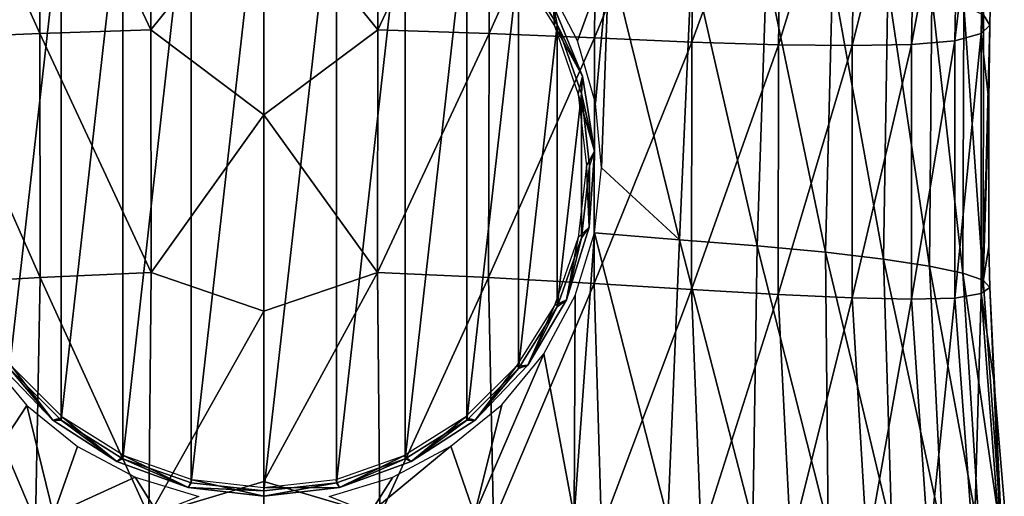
# Model space of a CAD drawing. Header units: millimetres. Extents: x -27 to 27, y -375 to 368.
# Tile 9 of 32: x -8 to 25, y 14 to 30. Entities that reach past the tile are written whole.
import ezdxf

# ---------------------------------------------------------------- set-up
doc = ezdxf.new("R2010")
doc.units = ezdxf.units.MM
doc.header["$LTSCALE"] = 52.148148
for name, color, linetype in [('21', 7, 'CONTINUOUS'), ('22', 7, 'CONTINUOUS'), ('23', 7, 'CONTINUOUS'), ('24', 7, 'CONTINUOUS'), ('25', 7, 'CONTINUOUS'), ('5', 7, 'CONTINUOUS'), ('6', 7, 'CONTINUOUS'), ('7', 7, 'CONTINUOUS')]:
    doc.layers.add(name, color=color, linetype=linetype)

msp = doc.modelspace()

# ---------------------------------------------------------------- linework, layer by layer
at = {"layer": '21', "color": 7, "linetype": 'CONTINUOUS', "true_color": 0xa2afbf}
for points in [[(-7.038, 16.508, -38.9), (-8.405, 18.297, -22.9), (-8.793, 18.342, -38.9), (-7.038, 16.508, -38.9)], [(-6.703, 16.595, -22.9), (-8.405, 18.297, -22.9), (-7.038, 16.508, -38.9), (-6.703, 16.595, -22.9)], [(-4.91, 15.124, -38.9), (-6.703, 16.595, -22.9), (-7.038, 16.508, -38.9), (-4.91, 15.124, -38.9)], [(-4.664, 15.315, -22.9), (-6.703, 16.595, -22.9), (-4.91, 15.124, -38.9), (-4.664, 15.315, -22.9)], [(-2.522, 14.263, -38.9), (-4.664, 15.315, -22.9), (-4.91, 15.124, -38.9), (-2.522, 14.263, -38.9)], [(-2.392, 14.52, -22.9), (-4.664, 15.315, -22.9), (-2.522, 14.263, -38.9), (-2.392, 14.52, -22.9)], [(0, 13.971, -38.9), (-2.392, 14.52, -22.9), (-2.522, 14.263, -38.9), (0, 13.971, -38.9)], [(0, 14.25, -22.9), (-2.392, 14.52, -22.9), (0, 13.971, -38.9), (0, 14.25, -22.9)]]:
    msp.add_3dface(points, dxfattribs=at)
at = {"layer": '22', "color": 7, "linetype": 'CONTINUOUS', "true_color": 0xa2afbf}
for points in [[(-7.038, 16.508, -38.9), (-8.793, 18.342, -38.9), (-8.483, 18.229, -48.9), (-7.038, 16.508, -38.9)], [(-6.764, 16.512, -48.9), (-7.038, 16.508, -38.9), (-8.483, 18.229, -48.9), (-6.764, 16.512, -48.9)], [(-4.91, 15.124, -38.9), (-7.038, 16.508, -38.9), (-6.764, 16.512, -48.9), (-4.91, 15.124, -38.9)], [(-4.71, 15.222, -48.9), (-4.91, 15.124, -38.9), (-6.764, 16.512, -48.9), (-4.71, 15.222, -48.9)], [(-2.522, 14.263, -38.9), (-4.91, 15.124, -38.9), (-4.71, 15.222, -48.9), (-2.522, 14.263, -38.9)], [(-2.423, 14.42, -48.9), (-2.522, 14.263, -38.9), (-4.71, 15.222, -48.9), (-2.423, 14.42, -48.9)], [(0, 14.145, -48.9), (-2.522, 14.263, -38.9), (-2.423, 14.42, -48.9), (0, 14.145, -48.9)], [(0, 13.971, -38.9), (-2.522, 14.263, -38.9), (0, 14.145, -48.9), (0, 13.971, -38.9)]]:
    msp.add_3dface(points, dxfattribs=at)
at = {"layer": '23', "color": 7, "linetype": 'CONTINUOUS', "true_color": 0xa2afbf}
for points in [[(0, 14.145, -48.9), (-2.423, 14.42, -48.9), (0, 35.855, -48.9), (0, 14.145, -48.9)], [(-2.423, 14.42, -48.9), (-2.423, 35.58, -48.9), (0, 35.855, -48.9), (-2.423, 14.42, -48.9)], [(0, 14.145, -48.9), (0, 35.855, -48.9), (2.424, 35.58, -48.9), (0, 14.145, -48.9)], [(-2.423, 14.42, -48.9), (-4.71, 15.222, -48.9), (-2.423, 35.58, -48.9), (-2.423, 14.42, -48.9)], [(-4.71, 15.222, -48.9), (-4.71, 34.778, -48.9), (-2.423, 35.58, -48.9), (-4.71, 15.222, -48.9)], [(2.424, 14.42, -48.9), (0, 14.145, -48.9), (2.424, 35.58, -48.9), (2.424, 14.42, -48.9)], [(4.71, 34.778, -48.9), (2.424, 14.42, -48.9), (2.424, 35.58, -48.9), (4.71, 34.778, -48.9)], [(-4.71, 15.222, -48.9), (-6.764, 16.512, -48.9), (-4.71, 34.778, -48.9), (-4.71, 15.222, -48.9)], [(-6.764, 16.512, -48.9), (-6.764, 33.488, -48.9), (-4.71, 34.778, -48.9), (-6.764, 16.512, -48.9)], [(4.71, 15.222, -48.9), (2.424, 14.42, -48.9), (4.71, 34.778, -48.9), (4.71, 15.222, -48.9)], [(6.764, 33.487, -48.9), (4.71, 15.222, -48.9), (4.71, 34.778, -48.9), (6.764, 33.487, -48.9)], [(-6.764, 16.512, -48.9), (-8.483, 18.229, -48.9), (-6.764, 33.488, -48.9), (-6.764, 16.512, -48.9)], [(-8.483, 18.229, -48.9), (-8.483, 31.771, -48.9), (-6.764, 33.488, -48.9), (-8.483, 18.229, -48.9)], [(6.765, 16.513, -48.9), (4.71, 15.222, -48.9), (6.764, 33.487, -48.9), (6.765, 16.513, -48.9)], [(8.484, 31.771, -48.9), (6.765, 16.513, -48.9), (6.764, 33.487, -48.9), (8.484, 31.771, -48.9)], [(8.484, 18.23, -48.9), (6.765, 16.513, -48.9), (8.484, 31.771, -48.9), (8.484, 18.23, -48.9)], [(9.78, 29.708, -48.9), (8.484, 18.23, -48.9), (8.484, 31.771, -48.9), (9.78, 29.708, -48.9)], [(9.781, 20.293, -48.9), (8.484, 18.23, -48.9), (9.78, 29.708, -48.9), (9.781, 20.293, -48.9)], [(10.582, 27.412, -48.9), (9.781, 20.293, -48.9), (9.78, 29.708, -48.9), (10.582, 27.412, -48.9)], [(10.582, 22.589, -48.9), (9.781, 20.293, -48.9), (10.582, 27.412, -48.9), (10.582, 22.589, -48.9)], [(10.853, 25.001, -48.9), (10.582, 22.589, -48.9), (10.582, 27.412, -48.9), (10.853, 25.001, -48.9)]]:
    msp.add_3dface(points, dxfattribs=at)
at = {"layer": '24', "color": 7, "linetype": 'CONTINUOUS', "true_color": 0xa2afbf}
for points in [[(9.685, 29.664, -22.9), (9.651, 30.339, -38.9), (8.405, 31.703, -22.9), (9.685, 29.664, -22.9)], [(10.616, 27.991, -38.9), (9.651, 30.339, -38.9), (9.685, 29.664, -22.9), (10.616, 27.991, -38.9)], [(10.48, 27.392, -22.9), (10.616, 27.991, -38.9), (9.685, 29.664, -22.9), (10.48, 27.392, -22.9)], [(11.019, 25.485, -38.9), (10.616, 27.991, -38.9), (10.48, 27.392, -22.9), (11.019, 25.485, -38.9)], [(10.75, 25, -22.9), (11.019, 25.485, -38.9), (10.48, 27.392, -22.9), (10.75, 25, -22.9)], [(10.838, 22.953, -38.9), (11.019, 25.485, -38.9), (10.75, 25, -22.9), (10.838, 22.953, -38.9)], [(10.48, 22.608, -22.9), (10.838, 22.953, -38.9), (10.75, 25, -22.9), (10.48, 22.608, -22.9)], [(10.082, 20.529, -38.9), (10.838, 22.953, -38.9), (10.48, 22.608, -22.9), (10.082, 20.529, -38.9)], [(9.685, 20.336, -22.9), (10.082, 20.529, -38.9), (10.48, 22.608, -22.9), (9.685, 20.336, -22.9)], [(8.793, 18.342, -38.9), (10.082, 20.529, -38.9), (9.685, 20.336, -22.9), (8.793, 18.342, -38.9)], [(8.405, 18.297, -22.9), (8.793, 18.342, -38.9), (9.685, 20.336, -22.9), (8.405, 18.297, -22.9)], [(6.703, 16.595, -22.9), (7.038, 16.508, -38.9), (8.405, 18.297, -22.9), (6.703, 16.595, -22.9)], [(7.038, 16.508, -38.9), (8.793, 18.342, -38.9), (8.405, 18.297, -22.9), (7.038, 16.508, -38.9)], [(4.664, 15.315, -22.9), (4.91, 15.124, -38.9), (6.703, 16.595, -22.9), (4.664, 15.315, -22.9)], [(4.91, 15.124, -38.9), (7.038, 16.508, -38.9), (6.703, 16.595, -22.9), (4.91, 15.124, -38.9)], [(2.392, 14.52, -22.9), (2.522, 14.263, -38.9), (4.664, 15.315, -22.9), (2.392, 14.52, -22.9)], [(2.522, 14.263, -38.9), (4.91, 15.124, -38.9), (4.664, 15.315, -22.9), (2.522, 14.263, -38.9)], [(0, 14.25, -22.9), (2.522, 14.263, -38.9), (2.392, 14.52, -22.9), (0, 14.25, -22.9)], [(0, 14.25, -22.9), (0, 13.971, -38.9), (2.522, 14.263, -38.9), (0, 14.25, -22.9)]]:
    msp.add_3dface(points, dxfattribs=at)
at = {"layer": '25', "color": 7, "linetype": 'CONTINUOUS', "true_color": 0xa2afbf}
for points in [[(9.78, 29.708, -48.9), (8.484, 31.771, -48.9), (9.651, 30.339, -38.9), (9.78, 29.708, -48.9)], [(9.78, 29.708, -48.9), (9.651, 30.339, -38.9), (10.616, 27.991, -38.9), (9.78, 29.708, -48.9)], [(10.582, 27.412, -48.9), (9.78, 29.708, -48.9), (10.616, 27.991, -38.9), (10.582, 27.412, -48.9)], [(10.582, 27.412, -48.9), (10.616, 27.991, -38.9), (11.019, 25.485, -38.9), (10.582, 27.412, -48.9)], [(10.853, 25.001, -48.9), (10.582, 27.412, -48.9), (11.019, 25.485, -38.9), (10.853, 25.001, -48.9)], [(10.853, 25.001, -48.9), (11.019, 25.485, -38.9), (10.838, 22.953, -38.9), (10.853, 25.001, -48.9)], [(10.582, 22.589, -48.9), (10.853, 25.001, -48.9), (10.838, 22.953, -38.9), (10.582, 22.589, -48.9)], [(10.582, 22.589, -48.9), (10.838, 22.953, -38.9), (10.082, 20.529, -38.9), (10.582, 22.589, -48.9)], [(9.781, 20.293, -48.9), (10.582, 22.589, -48.9), (10.082, 20.529, -38.9), (9.781, 20.293, -48.9)], [(9.781, 20.293, -48.9), (10.082, 20.529, -38.9), (8.793, 18.342, -38.9), (9.781, 20.293, -48.9)], [(8.484, 18.23, -48.9), (9.781, 20.293, -48.9), (8.793, 18.342, -38.9), (8.484, 18.23, -48.9)], [(6.765, 16.513, -48.9), (8.484, 18.23, -48.9), (7.038, 16.508, -38.9), (6.765, 16.513, -48.9)], [(8.484, 18.23, -48.9), (8.793, 18.342, -38.9), (7.038, 16.508, -38.9), (8.484, 18.23, -48.9)], [(4.71, 15.222, -48.9), (6.765, 16.513, -48.9), (4.91, 15.124, -38.9), (4.71, 15.222, -48.9)], [(6.765, 16.513, -48.9), (7.038, 16.508, -38.9), (4.91, 15.124, -38.9), (6.765, 16.513, -48.9)], [(2.424, 14.42, -48.9), (4.71, 15.222, -48.9), (2.522, 14.263, -38.9), (2.424, 14.42, -48.9)], [(4.71, 15.222, -48.9), (4.91, 15.124, -38.9), (2.522, 14.263, -38.9), (4.71, 15.222, -48.9)], [(0, 13.971, -38.9), (0, 14.145, -48.9), (2.424, 14.42, -48.9), (0, 13.971, -38.9)], [(0, 13.971, -38.9), (2.424, 14.42, -48.9), (2.522, 14.263, -38.9), (0, 13.971, -38.9)]]:
    msp.add_3dface(points, dxfattribs=at)
at = {"layer": '5', "color": 7, "linetype": 'CONTINUOUS', "true_color": 0xa2afbf}
for points in [[(24.087, 38.08, 7.952), (23.913, 29.412, 6.121), (24.379, 38.316, 3.952), (24.087, 38.08, 7.952)], [(24.379, 38.316, 3.952), (23.913, 29.412, 6.121), (24.257, 32.482, 2.741), (24.379, 38.316, 3.952)], [(23.203, 37.75, 11.691), (23.036, 29.172, 9.87), (24.087, 38.08, 7.952), (23.203, 37.75, 11.691)], [(24.087, 38.08, 7.952), (23.036, 29.172, 9.87), (23.913, 29.412, 6.121), (24.087, 38.08, 7.952)], [(3.823, 37.63, 26.666), (0, 34.232, 26.245), (3.798, 29.539, 25.145), (3.823, 37.63, 26.666)], [(3.823, 37.63, 26.666), (3.798, 29.539, 25.145), (7.555, 37.538, 25.943), (3.823, 37.63, 26.666)], [(7.555, 37.538, 25.943), (3.798, 29.539, 25.145), (7.505, 29.412, 24.395), (7.555, 37.538, 25.943)], [(7.555, 37.538, 25.943), (7.505, 29.412, 24.395), (11.098, 37.441, 24.724), (7.555, 37.538, 25.943)], [(11.098, 37.441, 24.724), (7.505, 29.412, 24.395), (11.023, 29.262, 23.135), (11.098, 37.441, 24.724)], [(11.098, 37.441, 24.724), (11.023, 29.262, 23.135), (14.364, 37.371, 23.009), (11.098, 37.441, 24.724)], [(19.754, 37.406, 18.174), (19.616, 29.006, 16.43), (21.747, 37.535, 15.117), (19.754, 37.406, 18.174)], [(21.747, 37.535, 15.117), (19.616, 29.006, 16.43), (21.593, 29.048, 13.328), (21.747, 37.535, 15.117)], [(21.747, 37.535, 15.117), (21.593, 29.048, 13.328), (23.203, 37.75, 11.691), (21.747, 37.535, 15.117)], [(23.203, 37.75, 11.691), (21.593, 29.048, 13.328), (23.036, 29.172, 9.87), (23.203, 37.75, 11.691)], [(14.364, 37.371, 23.009), (11.023, 29.262, 23.135), (14.266, 29.128, 21.371), (14.364, 37.371, 23.009)], [(14.364, 37.371, 23.009), (14.266, 29.128, 21.371), (17.274, 37.354, 20.819), (14.364, 37.371, 23.009)], [(17.274, 37.354, 20.819), (14.266, 29.128, 21.371), (17.155, 29.036, 19.126), (17.274, 37.354, 20.819)], [(17.274, 37.354, 20.819), (17.155, 29.036, 19.126), (19.754, 37.406, 18.174), (17.274, 37.354, 20.819)], [(19.754, 37.406, 18.174), (17.155, 29.036, 19.126), (19.616, 29.006, 16.43), (19.754, 37.406, 18.174)], [(0, 34.232, 26.245), (0, 26.693, 24.883), (3.798, 29.539, 25.145), (0, 34.232, 26.245)], [(24.257, 32.482, 2.741), (23.913, 29.412, 6.121), (24.204, 29.691, 2.162), (24.257, 32.482, 2.741)], [(24.204, 29.691, 2.162), (23.913, 29.412, 6.121), (24.168, 27.168, 1.638), (24.204, 29.691, 2.162)], [(3.798, 29.539, 25.145), (0, 26.693, 24.883), (3.791, 21.435, 23.761), (3.798, 29.539, 25.145)], [(3.798, 29.539, 25.145), (3.791, 21.435, 23.761), (7.505, 29.412, 24.395), (3.798, 29.539, 25.145)], [(7.505, 29.412, 24.395), (3.791, 21.435, 23.761), (7.492, 21.273, 22.973), (7.505, 29.412, 24.395)], [(7.505, 29.412, 24.395), (7.492, 21.273, 22.973), (11.023, 29.262, 23.135), (7.505, 29.412, 24.395)], [(11.023, 29.262, 23.135), (7.492, 21.273, 22.973), (11.007, 21.071, 21.657), (11.023, 29.262, 23.135)], [(11.023, 29.262, 23.135), (11.007, 21.071, 21.657), (14.266, 29.128, 21.371), (11.023, 29.262, 23.135)], [(23.036, 29.172, 9.87), (23.035, 20.58, 8.062), (23.913, 29.412, 6.121), (23.036, 29.172, 9.87)], [(23.913, 29.412, 6.121), (23.035, 20.58, 8.062), (23.911, 20.73, 4.29), (23.913, 29.412, 6.121)], [(23.913, 29.412, 6.121), (23.911, 20.73, 4.29), (24.168, 27.168, 1.638), (23.913, 29.412, 6.121)], [(14.266, 29.128, 21.371), (11.007, 21.071, 21.657), (14.25, 20.871, 19.824), (14.266, 29.128, 21.371)], [(14.266, 29.128, 21.371), (14.25, 20.871, 19.824), (17.155, 29.036, 19.126), (14.266, 29.128, 21.371)], [(17.155, 29.036, 19.126), (14.25, 20.871, 19.824), (17.142, 20.705, 17.505), (17.155, 29.036, 19.126)], [(17.155, 29.036, 19.126), (17.142, 20.705, 17.505), (19.616, 29.006, 16.43), (17.155, 29.036, 19.126)], [(19.616, 29.006, 16.43), (17.142, 20.705, 17.505), (19.607, 20.593, 14.735), (19.616, 29.006, 16.43)], [(19.616, 29.006, 16.43), (19.607, 20.593, 14.735), (21.593, 29.048, 13.328), (19.616, 29.006, 16.43)], [(21.593, 29.048, 13.328), (19.607, 20.593, 14.735), (21.588, 20.547, 11.568), (21.593, 29.048, 13.328)], [(21.593, 29.048, 13.328), (21.588, 20.547, 11.568), (23.036, 29.172, 9.87), (21.593, 29.048, 13.328)], [(23.036, 29.172, 9.87), (21.588, 20.547, 11.568), (23.035, 20.58, 8.062), (23.036, 29.172, 9.87)], [(24.168, 27.168, 1.638), (23.911, 20.73, 4.29), (24.174, 22.297, 0.627), (24.168, 27.168, 1.638)], [(0, 26.693, 24.883), (0, 20.15, 23.81), (3.791, 21.435, 23.761), (0, 26.693, 24.883)], [(24.174, 22.297, 0.627), (23.911, 20.73, 4.29), (24.203, 20.931, 0.344), (24.174, 22.297, 0.627)], [(0, 20.15, 23.81), (0, 14.466, 22.991), (3.791, 21.435, 23.761), (0, 20.15, 23.81)], [(3.791, 21.435, 23.761), (0, 14.466, 22.991), (3.866, 13.316, 22.573), (3.791, 21.435, 23.761)], [(3.791, 21.435, 23.761), (3.866, 13.316, 22.573), (7.492, 21.273, 22.973), (3.791, 21.435, 23.761)], [(7.492, 21.273, 22.973), (3.866, 13.316, 22.573), (7.648, 13.123, 21.738), (7.492, 21.273, 22.973)], [(7.492, 21.273, 22.973), (7.648, 13.123, 21.738), (11.007, 21.071, 21.657), (7.492, 21.273, 22.973)], [(11.007, 21.071, 21.657), (7.648, 13.123, 21.738), (11.249, 12.878, 20.35), (11.007, 21.071, 21.657)], [(11.007, 21.071, 21.657), (11.249, 12.878, 20.35), (14.25, 20.871, 19.824), (11.007, 21.071, 21.657)], [(14.25, 20.871, 19.824), (11.249, 12.878, 20.35), (14.581, 12.625, 18.428), (14.25, 20.871, 19.824)], [(14.25, 20.871, 19.824), (14.581, 12.625, 18.428), (17.142, 20.705, 17.505), (14.25, 20.871, 19.824)], [(17.142, 20.705, 17.505), (14.581, 12.625, 18.428), (17.562, 12.397, 16.01), (17.142, 20.705, 17.505)], [(17.142, 20.705, 17.505), (17.562, 12.397, 16.01), (19.607, 20.593, 14.735), (17.142, 20.705, 17.505)], [(23.035, 20.58, 8.062), (23.665, 12.051, 6.304), (23.911, 20.73, 4.29), (23.035, 20.58, 8.062)], [(23.911, 20.73, 4.29), (23.665, 12.051, 6.304), (24.572, 12.118, 2.489), (23.911, 20.73, 4.29)], [(24.203, 20.931, 0.344), (23.911, 20.73, 4.29), (24.334, 17.838, -0.298), (24.203, 20.931, 0.344)], [(23.911, 20.73, 4.29), (24.572, 12.118, 2.489), (24.334, 17.838, -0.298), (23.911, 20.73, 4.29)], [(19.607, 20.593, 14.735), (17.562, 12.397, 16.01), (20.11, 12.217, 13.141), (19.607, 20.593, 14.735)], [(19.607, 20.593, 14.735), (20.11, 12.217, 13.141), (21.588, 20.547, 11.568), (19.607, 20.593, 14.735)], [(21.588, 20.547, 11.568), (20.11, 12.217, 13.141), (22.163, 12.098, 9.883), (21.588, 20.547, 11.568)], [(21.588, 20.547, 11.568), (22.163, 12.098, 9.883), (23.035, 20.58, 8.062), (21.588, 20.547, 11.568)], [(23.035, 20.58, 8.062), (22.163, 12.098, 9.883), (23.665, 12.051, 6.304), (23.035, 20.58, 8.062)], [(24.334, 17.838, -0.298), (24.572, 12.118, 2.489), (24.684, 13.786, -1.139), (24.334, 17.838, -0.298)], [(0, 14.466, 22.991), (0, 9.531, 22.401), (3.866, 13.316, 22.573), (0, 14.466, 22.991)]]:
    msp.add_3dface(points, dxfattribs=at)
at = {"layer": '6', "color": 7, "linetype": 'CONTINUOUS', "true_color": 0xa2afbf}
for points in [[(24.257, 32.482, 2.741), (24.204, 29.691, 2.162), (23.987, 30.039, -1.38), (24.257, 32.482, 2.741)], [(9.451, 31.102, -24.52), (11.507, 32.071, -23.101), (10.449, 29.169, -24.158), (9.451, 31.102, -24.52)], [(10.449, 29.169, -24.158), (11.507, 32.071, -23.101), (11.053, 27.092, -24.018), (10.449, 29.169, -24.158)], [(11.053, 27.092, -24.018), (11.507, 32.071, -23.101), (11.25, 24.934, -24.15), (11.053, 27.092, -24.018)], [(11.25, 24.934, -24.15), (11.507, 32.071, -23.101), (13.856, 22.521, -22.477), (11.25, 24.934, -24.15)], [(11.507, 32.071, -23.101), (14.263, 31.845, -20.869), (13.856, 22.521, -22.477), (11.507, 32.071, -23.101)], [(13.856, 22.521, -22.477), (14.263, 31.845, -20.869), (16.449, 22.328, -19.939), (13.856, 22.521, -22.477)], [(14.263, 31.845, -20.869), (16.761, 31.584, -18.233), (16.449, 22.328, -19.939), (14.263, 31.845, -20.869)], [(16.449, 22.328, -19.939), (16.761, 31.584, -18.233), (18.728, 22.113, -17.037), (16.449, 22.328, -19.939)], [(16.761, 31.584, -18.233), (18.952, 31.295, -15.253), (18.728, 22.113, -17.037), (16.761, 31.584, -18.233)], [(18.728, 22.113, -17.037), (18.952, 31.295, -15.253), (20.652, 21.884, -13.839), (18.728, 22.113, -17.037)], [(18.952, 31.295, -15.253), (20.8, 30.987, -12), (20.652, 21.884, -13.839), (18.952, 31.295, -15.253)], [(20.652, 21.884, -13.839), (20.8, 30.987, -12), (22.187, 21.648, -10.422), (20.652, 21.884, -13.839)], [(20.8, 30.987, -12), (22.272, 30.669, -8.551), (22.187, 21.648, -10.422), (20.8, 30.987, -12)], [(22.187, 21.648, -10.422), (22.272, 30.669, -8.551), (23.3, 21.412, -6.862), (22.187, 21.648, -10.422)], [(22.272, 30.669, -8.551), (23.339, 30.35, -4.984), (23.3, 21.412, -6.862), (22.272, 30.669, -8.551)], [(23.3, 21.412, -6.862), (23.339, 30.35, -4.984), (23.975, 21.185, -3.242), (23.3, 21.412, -6.862)], [(23.339, 30.35, -4.984), (23.987, 30.039, -1.38), (23.975, 21.185, -3.242), (23.339, 30.35, -4.984)], [(23.987, 30.039, -1.38), (24.204, 29.691, 2.162), (23.975, 21.185, -3.242), (23.987, 30.039, -1.38)], [(24.204, 29.691, 2.162), (24.168, 27.168, 1.638), (23.975, 21.185, -3.242), (24.204, 29.691, 2.162)], [(24.168, 27.168, 1.638), (24.174, 22.297, 0.627), (23.975, 21.185, -3.242), (24.168, 27.168, 1.638)], [(11.024, 22.764, -24.566), (11.25, 24.934, -24.15), (13.856, 22.521, -22.477), (11.024, 22.764, -24.566)], [(13.461, 13.198, -24.245), (10.345, 13.293, -26.199), (11.024, 22.764, -24.566), (13.461, 13.198, -24.245)], [(11.024, 22.764, -24.566), (10.345, 13.293, -26.199), (10.381, 20.665, -25.223), (11.024, 22.764, -24.566)], [(13.461, 13.198, -24.245), (11.024, 22.764, -24.566), (13.856, 22.521, -22.477), (13.461, 13.198, -24.245)], [(16.303, 13.085, -21.83), (13.461, 13.198, -24.245), (13.856, 22.521, -22.477), (16.303, 13.085, -21.83)], [(16.303, 13.085, -21.83), (13.856, 22.521, -22.477), (16.449, 22.328, -19.939), (16.303, 13.085, -21.83)], [(18.811, 12.958, -19.011), (16.303, 13.085, -21.83), (16.449, 22.328, -19.939), (18.811, 12.958, -19.011)], [(18.811, 12.958, -19.011), (16.449, 22.328, -19.939), (18.728, 22.113, -17.037), (18.811, 12.958, -19.011)], [(20.933, 12.821, -15.856), (18.811, 12.958, -19.011), (18.728, 22.113, -17.037), (20.933, 12.821, -15.856)], [(20.933, 12.821, -15.856), (18.728, 22.113, -17.037), (20.652, 21.884, -13.839), (20.933, 12.821, -15.856)], [(24.174, 22.297, 0.627), (24.203, 20.931, 0.344), (23.975, 21.185, -3.242), (24.174, 22.297, 0.627)], [(22.631, 12.679, -12.441), (20.933, 12.821, -15.856), (20.652, 21.884, -13.839), (22.631, 12.679, -12.441)], [(22.631, 12.679, -12.441), (20.652, 21.884, -13.839), (22.187, 21.648, -10.422), (22.631, 12.679, -12.441)], [(23.866, 12.536, -8.845), (22.631, 12.679, -12.441), (22.187, 21.648, -10.422), (23.866, 12.536, -8.845)], [(23.866, 12.536, -8.845), (22.187, 21.648, -10.422), (23.3, 21.412, -6.862), (23.866, 12.536, -8.845)], [(24.616, 12.399, -5.153), (23.866, 12.536, -8.845), (23.3, 21.412, -6.862), (24.616, 12.399, -5.153)], [(24.616, 12.399, -5.153), (23.3, 21.412, -6.862), (23.975, 21.185, -3.242), (24.616, 12.399, -5.153)], [(24.203, 20.931, 0.344), (24.616, 12.399, -5.153), (23.975, 21.185, -3.242), (24.203, 20.931, 0.344)], [(24.203, 20.931, 0.344), (24.334, 17.838, -0.298), (24.616, 12.399, -5.153), (24.203, 20.931, 0.344)], [(10.381, 20.665, -25.223), (10.345, 13.293, -26.199), (9.333, 18.72, -26.034), (10.381, 20.665, -25.223)], [(10.345, 13.293, -26.199), (7.017, 13.365, -27.638), (9.333, 18.72, -26.034), (10.345, 13.293, -26.199)], [(9.333, 18.72, -26.034), (7.017, 13.365, -27.638), (7.932, 17.022, -26.879), (9.333, 18.72, -26.034)], [(-7.904, 16.994, -26.894), (-10.345, 13.293, -26.199), (-9.302, 18.674, -26.055), (-7.904, 16.994, -26.894)], [(24.334, 17.838, -0.298), (24.684, 13.786, -1.139), (24.616, 12.399, -5.153), (24.334, 17.838, -0.298)], [(-7.017, 13.365, -27.638), (-10.345, 13.293, -26.199), (-7.904, 16.994, -26.894), (-7.017, 13.365, -27.638)], [(-6.218, 15.625, -27.656), (-7.017, 13.365, -27.638), (-7.904, 16.994, -26.894), (-6.218, 15.625, -27.656)], [(7.932, 17.022, -26.879), (7.017, 13.365, -27.638), (6.236, 15.636, -27.649), (7.932, 17.022, -26.879)], [(-4.295, 14.602, -28.264), (-7.017, 13.365, -27.638), (-6.218, 15.625, -27.656), (-4.295, 14.602, -28.264)], [(7.017, 13.365, -27.638), (3.544, 13.411, -28.523), (6.236, 15.636, -27.649), (7.017, 13.365, -27.638)], [(6.236, 15.636, -27.649), (3.544, 13.411, -28.523), (4.3, 14.604, -28.263), (6.236, 15.636, -27.649)], [(-3.544, 13.411, -28.523), (-7.017, 13.365, -27.638), (-4.295, 14.602, -28.264), (-3.544, 13.411, -28.523)], [(-2.169, 13.961, -28.661), (-3.544, 13.411, -28.523), (-4.295, 14.602, -28.264), (-2.169, 13.961, -28.661)], [(4.3, 14.604, -28.263), (3.544, 13.411, -28.523), (2.169, 13.961, -28.661), (4.3, 14.604, -28.263)]]:
    msp.add_3dface(points, dxfattribs=at)
at = {"layer": '7', "color": 7, "linetype": 'CONTINUOUS', "true_color": 0xa2afbf}
for points in [[(-7.526, 37.539, 25.951), (-11.07, 37.441, 24.735), (-7.476, 29.413, 24.403), (-7.526, 37.539, 25.951)], [(-11.07, 37.441, 24.735), (-10.996, 29.264, 23.147), (-7.476, 29.413, 24.403), (-11.07, 37.441, 24.735)], [(-3.793, 37.63, 26.669), (-7.526, 37.539, 25.951), (-3.768, 29.539, 25.149), (-3.793, 37.63, 26.669)], [(-7.526, 37.539, 25.951), (-7.476, 29.413, 24.403), (-3.768, 29.539, 25.149), (-7.526, 37.539, 25.951)], [(0, 34.232, 26.245), (-3.793, 37.63, 26.669), (-3.768, 29.539, 25.149), (0, 34.232, 26.245)], [(0, 26.693, 24.883), (0, 34.232, 26.245), (-3.768, 29.539, 25.149), (0, 26.693, 24.883)], [(-7.476, 29.413, 24.403), (-10.996, 29.264, 23.147), (-7.463, 21.274, 22.981), (-7.476, 29.413, 24.403)], [(-10.996, 29.264, 23.147), (-10.98, 21.073, 21.669), (-7.463, 21.274, 22.981), (-10.996, 29.264, 23.147)], [(-3.768, 29.539, 25.149), (-7.476, 29.413, 24.403), (-3.761, 21.436, 23.765), (-3.768, 29.539, 25.149)], [(-7.476, 29.413, 24.403), (-7.463, 21.274, 22.981), (-3.761, 21.436, 23.765), (-7.476, 29.413, 24.403)], [(0, 26.693, 24.883), (-3.768, 29.539, 25.149), (-3.761, 21.436, 23.765), (0, 26.693, 24.883)], [(0, 20.15, 23.81), (0, 26.693, 24.883), (-3.761, 21.436, 23.765), (0, 20.15, 23.81)], [(-3.761, 21.436, 23.765), (-7.463, 21.274, 22.981), (-3.836, 13.317, 22.577), (-3.761, 21.436, 23.765)], [(0, 20.15, 23.81), (-3.761, 21.436, 23.765), (-3.836, 13.317, 22.577), (0, 20.15, 23.81)], [(-10.98, 21.073, 21.669), (-11.221, 12.88, 20.363), (-7.618, 13.125, 21.747), (-10.98, 21.073, 21.669)], [(-7.463, 21.274, 22.981), (-10.98, 21.073, 21.669), (-7.618, 13.125, 21.747), (-7.463, 21.274, 22.981)], [(-7.463, 21.274, 22.981), (-7.618, 13.125, 21.747), (-3.836, 13.317, 22.577), (-7.463, 21.274, 22.981)], [(0, 14.466, 22.991), (0, 20.15, 23.81), (-3.836, 13.317, 22.577), (0, 14.466, 22.991)], [(0, 9.531, 22.401), (0, 14.466, 22.991), (-3.836, 13.317, 22.577), (0, 9.531, 22.401)]]:
    msp.add_3dface(points, dxfattribs=at)

doc.saveas('drawing.dxf')
